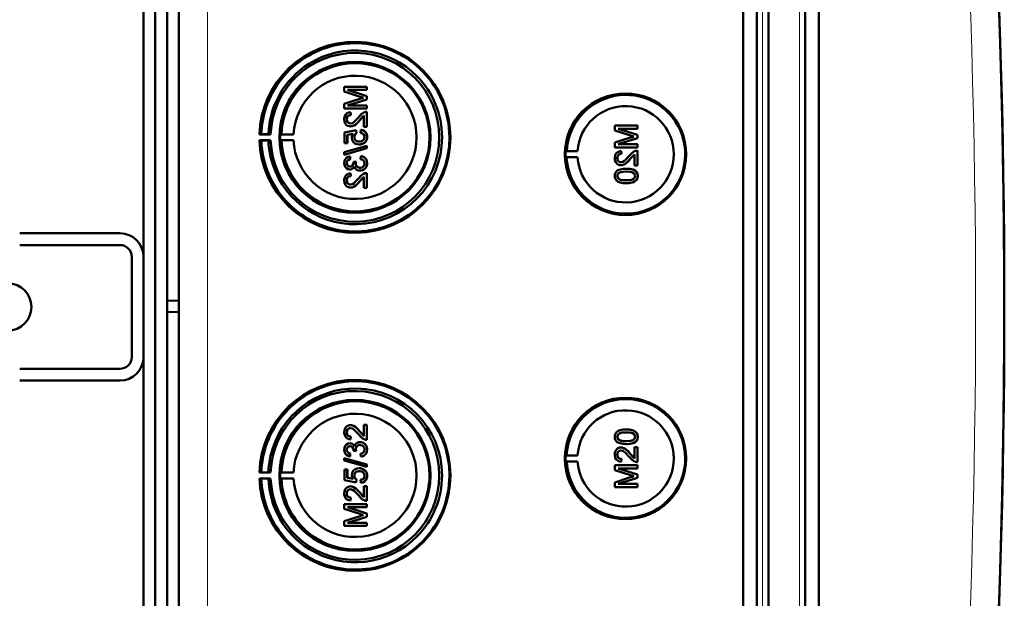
# Model space of a CAD drawing. Extents: x -1438 to 1837, y -1701 to 699.
# Tile 18 of 90: x 441 to 608, y -1315 to -1217. Entities that reach past the tile are written whole.
import ezdxf

# ---------------------------------------------------------------- set-up
doc = ezdxf.new("R2010")
doc.units = 0

msp = doc.modelspace()

# ---------------------------------------------------------------- linework, layer by layer
at = {"color": 7, "lineweight": 50}
for p, q in [((467.79, -1439.41), (467.79, -1091.91)), ((563.49, -1439.68), (563.49, -1091.64)), ((565.79, -1091.63), (565.79, -1439.69)), ((567.79, -1091.63), (567.79, -1439.69)), ((574.04, -1439.69), (574.04, -1091.63)), ((576.33, -1439.66), (576.33, -1091.65)), ((567.79, -1106.62), (567.79, -1419.42)), ((465.79, -1118.98), (465.79, -1264.73)), ((461.79, -1257.26), (461.79, -1127.26)), ((463.79, -1388.85), (463.79, -1142.47)), ((499.67, -1228.42), (495.82, -1228.42)), ((495.82, -1229.24), (495.82, -1228.42)), ((499.67, -1229.98), (496.41, -1228.96)), ((496.41, -1228.96), (499.67, -1228.96)), ((499.68, -1229.98), (496.42, -1228.96)), ((499.67, -1228.42), (499.68, -1228.42)), ((499.67, -1228.42), (499.67, -1228.96)), ((499.67, -1228.96), (499.68, -1228.96)), ((499.68, -1228.42), (499.68, -1228.96)), ((495.82, -1229.24), (498.52, -1230.1)), ((498.48, -1230.46), (495.82, -1231.31)), ((496.41, -1231.58), (499.67, -1230.55)), ((496.42, -1231.58), (499.68, -1230.55)), ((499.67, -1229.98), (499.68, -1229.98)), ((499.67, -1229.98), (499.67, -1230.55)), ((499.67, -1230.55), (499.68, -1230.55)), ((499.68, -1229.98), (499.68, -1230.55)), ((495.82, -1232.12), (495.82, -1231.31)), ((495.82, -1232.12), (499.67, -1232.12)), ((499.67, -1231.58), (496.41, -1231.58)), ((499.67, -1231.58), (499.68, -1231.58)), ((499.67, -1231.58), (499.67, -1232.12)), ((499.67, -1232.12), (499.68, -1232.12)), ((499.68, -1231.58), (499.68, -1232.12)), ((496.26, -1233.94), (496.27, -1233.94)), ((496.91, -1232.72), (496.91, -1232.71)), ((496.96, -1233.21), (496.91, -1232.72)), ((496.96, -1233.21), (496.91, -1232.72)), ((496.96, -1233.21), (496.96, -1233.21)), ((498.46, -1234.07), (498.47, -1234.07)), ((498.47, -1234.07), (499.18, -1233.31)), ((499.18, -1235.18), (499.18, -1233.3)), ((499.67, -1232.67), (499.68, -1232.67)), ((499.67, -1232.67), (499.67, -1235.18)), ((499.68, -1232.67), (499.68, -1235.18)), ((497.84, -1235.78), (495.87, -1236.17)), ((496.88, -1235.14), (496.89, -1235.14)), ((497.84, -1235.78), (497.85, -1235.78)), ((497.89, -1236.27), (497.84, -1235.78)), ((497.9, -1236.27), (497.85, -1235.78)), ((498.63, -1235.73), (498.59, -1236.22)), ((498.63, -1235.73), (498.64, -1235.73)), ((499.18, -1235.18), (499.67, -1235.18)), ((499.67, -1235.18), (499.68, -1235.18)), ((545.56, -1235), (541.71, -1235)), ((541.71, -1235.82), (541.71, -1235)), ((545.56, -1236.56), (542.3, -1235.54)), ((542.3, -1235.54), (545.56, -1235.54)), ((545.57, -1236.56), (542.31, -1235.54)), ((545.56, -1235), (545.57, -1235)), ((545.56, -1235), (545.56, -1235.54)), ((545.56, -1235.54), (545.57, -1235.54)), ((545.57, -1235), (545.57, -1235.54)), ((481.77, -1236.44), (481.46, -1236.49)), ((481.46, -1236.49), (483.35, -1236.49)), ((482.97, -1236.46), (481.77, -1236.44)), ((483.35, -1236.49), (482.97, -1236.46)), ((485.17, -1236.45), (484.96, -1236.49)), ((484.96, -1236.49), (487.24, -1236.49)), ((487.24, -1236.49), (485.17, -1236.45)), ((495.87, -1238), (495.87, -1236.17)), ((496.36, -1236.58), (497.36, -1236.38)), ((496.36, -1236.58), (496.37, -1236.58)), ((496.36, -1236.58), (496.36, -1238)), ((496.37, -1236.58), (497.37, -1236.38)), ((496.37, -1236.58), (496.37, -1238)), ((497.55, -1236.93), (497.56, -1236.93)), ((497.89, -1236.27), (497.9, -1236.27)), ((499.72, -1236.93), (499.73, -1236.93)), ((541.71, -1235.82), (544.41, -1236.68)), ((544.37, -1237.04), (541.71, -1237.89)), ((542.3, -1238.16), (545.56, -1237.13)), ((542.31, -1238.16), (545.57, -1237.13)), ((545.56, -1236.56), (545.57, -1236.56)), ((545.56, -1236.56), (545.56, -1237.13)), ((545.56, -1237.13), (545.57, -1237.13)), ((545.57, -1236.56), (545.57, -1237.13)), ((481.77, -1237.53), (481.46, -1237.49)), ((481.46, -1237.49), (483.35, -1237.49)), ((482.97, -1237.52), (481.77, -1237.53)), ((483.35, -1237.49), (482.97, -1237.52)), ((485.17, -1237.52), (484.96, -1237.49)), ((484.96, -1237.49), (487.24, -1237.49)), ((487.24, -1237.49), (485.17, -1237.52)), ((499.67, -1238.44), (495.82, -1239.53)), ((495.82, -1239.94), (499.67, -1238.85)), ((495.83, -1239.94), (499.68, -1238.85)), ((495.87, -1238), (496.36, -1238)), ((496.36, -1238), (496.37, -1238)), ((498.35, -1238.2), (498.36, -1238.2)), ((499.25, -1237.9), (499.26, -1237.9)), ((499.67, -1238.44), (499.68, -1238.44)), ((499.67, -1238.44), (499.67, -1238.85)), ((499.67, -1238.85), (499.68, -1238.85)), ((499.68, -1238.44), (499.68, -1238.85)), ((541.71, -1238.7), (541.71, -1237.89)), ((541.71, -1238.7), (545.56, -1238.7)), ((545.56, -1238.16), (542.3, -1238.16)), ((545.56, -1238.16), (545.57, -1238.16)), ((545.56, -1238.16), (545.56, -1238.7)), ((545.56, -1238.7), (545.57, -1238.7)), ((545.57, -1238.16), (545.57, -1238.7)), ((495.82, -1239.94), (495.82, -1239.53)), ((495.82, -1239.94), (495.83, -1239.94)), ((496.81, -1240.22), (496.82, -1240.22)), ((496.86, -1240.72), (496.81, -1240.22)), ((496.86, -1240.72), (496.82, -1240.22)), ((496.86, -1240.72), (496.86, -1240.72)), ((498.63, -1240.17), (498.59, -1240.67)), ((498.63, -1240.17), (498.64, -1240.17)), ((533.37, -1239.36), (533.56, -1239.33)), ((533.37, -1239.36), (535.41, -1239.36)), ((533.37, -1240.36), (533.56, -1240.39)), ((533.37, -1240.36), (535.41, -1240.36)), ((533.56, -1239.33), (535.41, -1239.36)), ((533.56, -1240.39), (535.41, -1240.36)), ((542.15, -1240.52), (542.16, -1240.52)), ((542.8, -1239.3), (542.8, -1239.3)), ((542.85, -1239.79), (542.8, -1239.3)), ((542.85, -1239.79), (542.8, -1239.3)), ((542.85, -1239.79), (542.85, -1239.79)), ((544.35, -1240.65), (544.36, -1240.65)), ((544.36, -1240.65), (545.07, -1239.89)), ((545.07, -1241.76), (545.07, -1239.88)), ((545.56, -1239.25), (545.57, -1239.25)), ((545.56, -1239.25), (545.56, -1241.76)), ((545.57, -1239.25), (545.57, -1241.76)), ((496.26, -1241.36), (496.27, -1241.36)), ((496.8, -1242.45), (496.81, -1242.45)), ((497.84, -1241.11), (497.4, -1241.16)), ((497.4, -1241.16), (497.41, -1241.23)), ((497.79, -1241.43), (497.8, -1241.43)), ((497.84, -1241.11), (497.85, -1241.11)), ((499.72, -1241.37), (499.73, -1241.37)), ((542.77, -1241.72), (542.78, -1241.72)), ((543.66, -1242.31), (543.67, -1242.31)), ((545.07, -1241.76), (545.56, -1241.76)), ((545.56, -1241.76), (545.57, -1241.76)), ((496.91, -1243.09), (496.91, -1243.09)), ((496.96, -1243.58), (496.91, -1243.09)), ((496.96, -1243.58), (496.91, -1243.09)), ((496.96, -1243.58), (496.96, -1243.58)), ((498.47, -1244.44), (499.18, -1243.68)), ((498.51, -1242.64), (498.52, -1242.64)), ((499.18, -1245.56), (499.18, -1243.67)), ((499.67, -1243.04), (499.68, -1243.04)), ((499.67, -1243.04), (499.67, -1245.56)), ((499.68, -1243.04), (499.68, -1245.56)), ((542.15, -1243.54), (542.16, -1243.54)), ((542.42, -1243.02), (542.43, -1243.02)), ((545.24, -1242.68), (545.25, -1242.68)), ((545.61, -1243.54), (545.62, -1243.54)), ((496.26, -1244.31), (496.27, -1244.31)), ((496.88, -1245.51), (496.89, -1245.51)), ((498.46, -1244.44), (498.47, -1244.44)), ((499.18, -1245.56), (499.67, -1245.56)), ((499.67, -1245.56), (499.68, -1245.56)), ((543.66, -1244.78), (543.67, -1244.78)), ((440.79, -1253.26), (457.79, -1253.26)), ((440.79, -1255.26), (457.79, -1255.26)), ((459.79, -1274.26), (459.79, -1257.26)), ((461.79, -1274.26), (461.79, -1257.26)), ((465.79, -1264.73), (467.79, -1264.66)), ((465.79, -1264.73), (465.79, -1266.59)), ((465.79, -1266.59), (465.79, -1412.34)), ((465.79, -1266.59), (467.79, -1266.66)), ((461.79, -1404.26), (461.79, -1274.26)), ((457.79, -1276.26), (440.79, -1276.26)), ((457.79, -1278.26), (440.79, -1278.26)), ((496.88, -1285.81), (496.89, -1285.81)), ((499.18, -1285.76), (499.67, -1285.76)), ((499.18, -1287.65), (499.18, -1285.76)), ((499.67, -1285.76), (499.67, -1288.28)), ((499.67, -1285.76), (499.68, -1285.76)), ((499.68, -1285.76), (499.68, -1288.28)), ((496.26, -1287.01), (496.27, -1287.01)), ((498.46, -1286.88), (498.47, -1286.88)), ((498.47, -1286.88), (499.18, -1287.64)), ((543.66, -1286.54), (543.67, -1286.54)), ((496.8, -1288.88), (496.81, -1288.88)), ((496.96, -1287.74), (496.91, -1288.23)), ((496.96, -1287.74), (496.91, -1288.23)), ((496.91, -1288.23), (496.91, -1288.23)), ((496.96, -1287.74), (496.96, -1287.74)), ((498.51, -1288.68), (498.52, -1288.68)), ((499.67, -1288.28), (499.68, -1288.28)), ((542.15, -1287.78), (542.16, -1287.78)), ((542.42, -1288.3), (542.43, -1288.3)), ((543.66, -1289.01), (543.67, -1289.01)), ((545.24, -1288.64), (545.25, -1288.64)), ((545.61, -1287.78), (545.62, -1287.78)), ((496.26, -1289.96), (496.27, -1289.96)), ((496.86, -1290.6), (496.81, -1291.1)), ((496.86, -1290.6), (496.82, -1291.1)), ((496.86, -1290.6), (496.86, -1290.6)), ((497.4, -1290.16), (497.41, -1290.09)), ((497.84, -1290.21), (497.4, -1290.16)), ((497.79, -1289.89), (497.8, -1289.89)), ((497.84, -1290.21), (497.85, -1290.21)), ((498.63, -1291.15), (498.59, -1290.65)), ((499.72, -1289.95), (499.73, -1289.95)), ((542.15, -1290.8), (542.16, -1290.8)), ((542.77, -1289.61), (542.78, -1289.61)), ((544.35, -1290.67), (544.36, -1290.67)), ((544.36, -1290.67), (545.07, -1291.43)), ((545.07, -1289.56), (545.56, -1289.56)), ((545.07, -1291.44), (545.07, -1289.56)), ((545.56, -1289.56), (545.56, -1292.07)), ((545.56, -1289.56), (545.57, -1289.56)), ((545.57, -1289.56), (545.57, -1292.07)), ((495.82, -1291.38), (499.67, -1292.47)), ((495.82, -1291.79), (495.82, -1291.38)), ((495.82, -1291.38), (495.83, -1291.38)), ((499.67, -1292.88), (495.82, -1291.79)), ((495.83, -1291.38), (499.68, -1292.47)), ((496.81, -1291.1), (496.82, -1291.1)), ((498.63, -1291.15), (498.64, -1291.15)), ((499.67, -1292.47), (499.67, -1292.88)), ((499.67, -1292.47), (499.68, -1292.47)), ((499.68, -1292.47), (499.68, -1292.88)), ((533.37, -1290.96), (533.56, -1290.93)), ((533.37, -1290.96), (535.41, -1290.96)), ((533.37, -1291.96), (533.56, -1291.99)), ((533.37, -1291.96), (535.41, -1291.96)), ((533.56, -1290.93), (535.41, -1290.96)), ((533.56, -1291.99), (535.41, -1291.96)), ((542.85, -1291.53), (542.8, -1292.03)), ((542.85, -1291.53), (542.8, -1292.03)), ((542.8, -1292.03), (542.8, -1292.03)), ((542.85, -1291.53), (542.85, -1291.53)), ((545.56, -1292.07), (545.57, -1292.07)), ((481.77, -1293.79), (481.46, -1293.83)), ((481.46, -1293.83), (483.35, -1293.83)), ((482.97, -1293.81), (481.77, -1293.79)), ((483.35, -1293.83), (482.97, -1293.81)), ((485.17, -1293.8), (484.96, -1293.83)), ((484.96, -1293.83), (487.24, -1293.83)), ((487.24, -1293.83), (485.17, -1293.8)), ((495.87, -1293.32), (496.36, -1293.32)), ((495.87, -1295.15), (495.87, -1293.32)), ((496.36, -1293.32), (496.36, -1294.74)), ((496.36, -1293.32), (496.37, -1293.32)), ((496.37, -1293.32), (496.37, -1294.74)), ((498.35, -1293.12), (498.36, -1293.12)), ((499.25, -1293.42), (499.26, -1293.42)), ((499.67, -1292.88), (499.68, -1292.88)), ((541.71, -1292.62), (545.56, -1292.62)), ((541.71, -1293.43), (541.71, -1292.62)), ((544.37, -1294.28), (541.71, -1293.43)), ((542.3, -1293.16), (545.56, -1294.19)), ((545.56, -1293.16), (542.3, -1293.16)), ((542.31, -1293.16), (545.57, -1294.19)), ((545.56, -1292.62), (545.56, -1293.16)), ((545.56, -1292.62), (545.57, -1292.62)), ((545.56, -1293.16), (545.57, -1293.16)), ((545.56, -1294.19), (545.56, -1294.76)), ((545.56, -1294.19), (545.57, -1294.19)), ((545.57, -1292.62), (545.57, -1293.16)), ((545.57, -1294.19), (545.57, -1294.76)), ((481.77, -1294.88), (481.46, -1294.83)), ((481.46, -1294.83), (483.35, -1294.83)), ((482.97, -1294.86), (481.77, -1294.88)), ((483.35, -1294.83), (482.97, -1294.86)), ((485.17, -1294.87), (484.96, -1294.83)), ((484.96, -1294.83), (487.24, -1294.83)), ((487.24, -1294.83), (485.17, -1294.87)), ((497.84, -1295.54), (495.87, -1295.15)), ((496.36, -1294.74), (497.36, -1294.94)), ((496.36, -1294.74), (496.37, -1294.74)), ((496.37, -1294.74), (497.37, -1294.94)), ((497.55, -1294.39), (497.56, -1294.39)), ((497.89, -1295.05), (497.84, -1295.54)), ((497.84, -1295.54), (497.85, -1295.54)), ((497.9, -1295.05), (497.85, -1295.54)), ((497.89, -1295.05), (497.9, -1295.05)), ((498.63, -1295.59), (498.59, -1295.1)), ((498.63, -1295.59), (498.64, -1295.59)), ((499.72, -1294.4), (499.73, -1294.4)), ((541.71, -1295.51), (544.41, -1294.64)), ((541.71, -1296.32), (541.71, -1295.51)), ((545.56, -1294.76), (542.3, -1295.78)), ((542.3, -1295.78), (545.56, -1295.78)), ((545.57, -1294.76), (542.31, -1295.78)), ((545.56, -1294.76), (545.57, -1294.76)), ((545.56, -1295.78), (545.56, -1296.32)), ((545.56, -1295.78), (545.57, -1295.78)), ((545.57, -1295.78), (545.57, -1296.32)), ((496.26, -1297.38), (496.27, -1297.38)), ((496.88, -1296.18), (496.89, -1296.18)), ((498.46, -1297.25), (498.47, -1297.25)), ((498.47, -1297.25), (499.18, -1298.01)), ((499.18, -1298.02), (499.18, -1296.14)), ((499.18, -1296.14), (499.67, -1296.14)), ((499.67, -1296.14), (499.67, -1298.65)), ((499.67, -1296.14), (499.68, -1296.14)), ((499.68, -1296.14), (499.68, -1298.65)), ((545.56, -1296.32), (541.71, -1296.32)), ((545.56, -1296.32), (545.57, -1296.32)), ((495.82, -1299.2), (499.67, -1299.2)), ((495.82, -1300.01), (495.82, -1299.2)), ((496.96, -1298.11), (496.91, -1298.6)), ((496.96, -1298.11), (496.91, -1298.6)), ((496.91, -1298.6), (496.91, -1298.61)), ((496.96, -1298.11), (496.96, -1298.11)), ((499.67, -1298.65), (499.68, -1298.65)), ((499.67, -1299.2), (499.67, -1299.74)), ((499.67, -1299.2), (499.68, -1299.2)), ((499.68, -1299.2), (499.68, -1299.74)), ((498.48, -1300.86), (495.82, -1300.01)), ((496.41, -1299.74), (499.67, -1300.77)), ((499.67, -1299.74), (496.41, -1299.74)), ((496.42, -1299.74), (499.68, -1300.77)), ((499.67, -1299.74), (499.68, -1299.74)), ((499.67, -1300.77), (499.67, -1301.34)), ((499.67, -1300.77), (499.68, -1300.77)), ((499.68, -1300.77), (499.68, -1301.34)), ((495.82, -1302.08), (498.52, -1301.22)), ((495.82, -1302.9), (495.82, -1302.08)), ((499.67, -1301.34), (496.41, -1302.36)), ((496.41, -1302.36), (499.67, -1302.36)), ((499.68, -1301.34), (496.42, -1302.36)), ((499.67, -1301.34), (499.68, -1301.34)), ((499.67, -1302.36), (499.67, -1302.9)), ((499.67, -1302.36), (499.68, -1302.36)), ((499.68, -1302.36), (499.68, -1302.9)), ((499.67, -1302.9), (495.82, -1302.9)), ((499.67, -1302.9), (499.68, -1302.9))]:
    msp.add_line(p, q, dxfattribs=at)
at = {"color": 7, "lineweight": 18}
for p, q in [((472.66, -1439.41), (472.66, -1091.91)), ((566.76, -1091.63), (566.76, -1439.69)), ((573.07, -1439.69), (573.07, -1091.63))]:
    msp.add_line(p, q, dxfattribs=at)
at = {"color": 7, "lineweight": 50}
for points in [[(496.91, -1232.72), (496.55, -1232.79), (496.22, -1232.97), (496.09, -1233.09), (495.91, -1233.41), (495.83, -1233.77), (495.82, -1233.95)], [(495.82, -1233.95), (495.86, -1234.31), (495.99, -1234.64), (496.16, -1234.85), (496.37, -1235.01), (496.71, -1235.12), (496.88, -1235.14)], [(496.26, -1233.94), (496.32, -1233.6), (496.45, -1233.41), (496.63, -1233.28), (496.85, -1233.22), (496.96, -1233.21)], [(496.89, -1234.64), (496.68, -1234.61), (496.5, -1234.5), (496.36, -1234.34), (496.29, -1234.14), (496.26, -1233.94)], [(496.27, -1233.94), (496.3, -1233.72), (496.36, -1233.55), (496.53, -1233.34), (496.77, -1233.23), (496.96, -1233.21)], [(496.9, -1234.64), (496.69, -1234.61), (496.54, -1234.53), (496.41, -1234.4), (496.32, -1234.24), (496.27, -1233.94)], [(496.88, -1235.14), (497.08, -1235.12), (497.45, -1234.99), (497.78, -1234.78), (498.07, -1234.51), (498.46, -1234.07)], [(498.23, -1233.61), (497.65, -1234.25), (497.51, -1234.37), (497.22, -1234.56), (496.89, -1234.64)], [(496.89, -1235.14), (497.18, -1235.1), (497.52, -1234.96), (497.78, -1234.79), (498.19, -1234.39), (498.47, -1234.07)], [(499.33, -1232.72), (499.07, -1232.83), (498.71, -1233.08), (498.23, -1233.61)], [(498.46, -1234.07), (498.87, -1233.58), (499.18, -1233.3)], [(499.72, -1236.93), (499.71, -1236.75), (499.62, -1236.4), (499.54, -1236.24), (499.29, -1235.97), (498.98, -1235.8), (498.63, -1235.73)], [(499.73, -1236.93), (499.69, -1236.57), (499.53, -1236.23), (499.27, -1235.95), (499.04, -1235.82), (498.64, -1235.73)], [(497.36, -1236.38), (497.2, -1236.63), (497.12, -1236.92), (497.1, -1237.07)], [(497.1, -1237.07), (497.16, -1237.44), (497.35, -1237.77), (497.64, -1238.01), (497.99, -1238.16), (498.35, -1238.2)], [(497.55, -1236.93), (497.6, -1236.62), (497.72, -1236.42), (497.89, -1236.27)], [(498.38, -1237.7), (498.12, -1237.68), (498, -1237.64), (497.77, -1237.51), (497.69, -1237.42), (497.58, -1237.18), (497.55, -1236.93)], [(497.56, -1236.93), (497.57, -1236.77), (497.68, -1236.48), (497.9, -1236.27)], [(499.28, -1236.93), (499.24, -1237.19), (499.1, -1237.43), (499.01, -1237.52), (498.77, -1237.64), (498.51, -1237.7), (498.38, -1237.7)], [(498.59, -1236.22), (498.8, -1236.27), (499, -1236.37), (499.08, -1236.43), (499.25, -1236.71), (499.28, -1236.93)], [(499.25, -1237.9), (499.49, -1237.66), (499.61, -1237.47), (499.68, -1237.26), (499.72, -1236.93)], [(499.26, -1237.9), (499.43, -1237.75), (499.56, -1237.57), (499.66, -1237.37), (499.71, -1237.15), (499.73, -1236.93)], [(498.35, -1238.2), (498.64, -1238.17), (499.01, -1238.06), (499.25, -1237.9)], [(498.36, -1238.2), (498.56, -1238.19), (498.92, -1238.1), (499.26, -1237.9)], [(496.81, -1240.22), (496.49, -1240.31), (496.21, -1240.48), (495.99, -1240.73), (495.86, -1241.03), (495.82, -1241.35)], [(496.26, -1241.36), (496.29, -1241.17), (496.43, -1240.92), (496.58, -1240.8), (496.86, -1240.72)], [(496.27, -1241.36), (496.3, -1241.17), (496.37, -1241), (496.49, -1240.87), (496.65, -1240.78), (496.86, -1240.72)], [(498.59, -1240.67), (498.8, -1240.73), (499, -1240.82), (499.21, -1241.07), (499.28, -1241.39)], [(499.72, -1241.37), (499.68, -1241.02), (499.53, -1240.69), (499.29, -1240.43), (499.14, -1240.33), (498.8, -1240.2), (498.63, -1240.17)], [(499.73, -1241.37), (499.69, -1241.02), (499.6, -1240.79), (499.46, -1240.58), (499.19, -1240.35), (498.84, -1240.21), (498.64, -1240.17)], [(542.8, -1239.3), (542.44, -1239.37), (542.11, -1239.55), (541.98, -1239.67), (541.8, -1239.99), (541.72, -1240.35), (541.71, -1240.53)], [(541.71, -1240.53), (541.75, -1240.89), (541.88, -1241.22), (542.05, -1241.43), (542.26, -1241.59), (542.6, -1241.7), (542.77, -1241.72)], [(542.15, -1240.52), (542.21, -1240.18), (542.34, -1239.99), (542.52, -1239.86), (542.74, -1239.8), (542.85, -1239.79)], [(542.78, -1241.22), (542.57, -1241.19), (542.39, -1241.08), (542.25, -1240.92), (542.18, -1240.72), (542.15, -1240.52)], [(542.16, -1240.52), (542.19, -1240.3), (542.25, -1240.13), (542.42, -1239.92), (542.66, -1239.81), (542.85, -1239.79)], [(542.79, -1241.22), (542.58, -1241.19), (542.43, -1241.11), (542.3, -1240.98), (542.21, -1240.82), (542.16, -1240.52)], [(542.77, -1241.72), (542.97, -1241.7), (543.34, -1241.57), (543.67, -1241.35), (543.96, -1241.08), (544.35, -1240.65)], [(544.12, -1240.19), (543.53, -1240.83), (543.4, -1240.95), (543.11, -1241.14), (542.78, -1241.22)], [(542.78, -1241.72), (543.07, -1241.68), (543.41, -1241.54), (543.67, -1241.36), (544.08, -1240.97), (544.36, -1240.65)], [(545.22, -1239.3), (544.96, -1239.41), (544.6, -1239.66), (544.12, -1240.19)], [(544.35, -1240.65), (544.76, -1240.16), (545.07, -1239.88)], [(495.82, -1241.35), (495.86, -1241.67), (495.99, -1241.98), (496.2, -1242.23), (496.48, -1242.39), (496.8, -1242.45)], [(496.82, -1241.95), (496.64, -1241.92), (496.48, -1241.84), (496.31, -1241.63), (496.26, -1241.36)], [(496.82, -1241.95), (496.65, -1241.93), (496.43, -1241.79), (496.3, -1241.58), (496.27, -1241.36)], [(496.8, -1242.45), (496.99, -1242.42), (497.18, -1242.35), (497.34, -1242.24), (497.52, -1242.01), (497.56, -1241.92)], [(496.81, -1242.45), (497, -1242.42), (497.18, -1242.35), (497.35, -1242.24), (497.47, -1242.09), (497.57, -1241.93)], [(497.41, -1241.23), (497.38, -1241.44), (497.26, -1241.73), (497.11, -1241.88), (497.02, -1241.92), (496.82, -1241.95)], [(497.56, -1241.92), (497.65, -1242.16), (497.8, -1242.37), (498.01, -1242.53), (498.26, -1242.62), (498.51, -1242.64)], [(498.51, -1242.15), (498.28, -1242.12), (498.08, -1242.02), (497.99, -1241.94), (497.86, -1241.76), (497.8, -1241.54), (497.79, -1241.43)], [(498.52, -1242.15), (498.29, -1242.12), (498.12, -1242.04), (497.92, -1241.84), (497.81, -1241.57), (497.8, -1241.43)], [(498.51, -1242.64), (498.71, -1242.63), (499.08, -1242.5), (499.39, -1242.26), (499.61, -1241.94), (499.71, -1241.56), (499.72, -1241.37)], [(499.28, -1241.39), (499.27, -1241.51), (499.2, -1241.74), (499.06, -1241.94), (498.86, -1242.08), (498.62, -1242.14), (498.51, -1242.15)], [(498.52, -1242.64), (498.91, -1242.58), (499.14, -1242.47), (499.35, -1242.31), (499.51, -1242.12), (499.68, -1241.76), (499.73, -1241.37)], [(543.66, -1242.31), (543.14, -1242.33), (542.62, -1242.43), (542.26, -1242.57), (542.15, -1242.64), (541.95, -1242.82), (541.81, -1243.04), (541.73, -1243.29), (541.71, -1243.54)], [(545.24, -1242.68), (544.95, -1242.52), (544.48, -1242.38), (543.82, -1242.31), (543.66, -1242.31)], [(545.25, -1242.68), (544.82, -1242.46), (544.33, -1242.35), (543.67, -1242.31)], [(496.91, -1243.09), (496.55, -1243.16), (496.22, -1243.34), (496.09, -1243.47), (495.91, -1243.79), (495.83, -1244.15), (495.82, -1244.32)], [(496.26, -1244.31), (496.32, -1243.98), (496.45, -1243.78), (496.63, -1243.65), (496.85, -1243.59), (496.96, -1243.58)], [(496.27, -1244.31), (496.3, -1244.09), (496.36, -1243.92), (496.53, -1243.71), (496.77, -1243.6), (496.96, -1243.58)], [(498.23, -1243.98), (497.65, -1244.62), (497.51, -1244.74), (497.22, -1244.93), (496.89, -1245.01)], [(499.33, -1243.09), (499.07, -1243.21), (498.71, -1243.45), (498.23, -1243.98)], [(498.46, -1244.44), (498.87, -1243.96), (499.18, -1243.67)], [(541.71, -1243.54), (541.73, -1243.8), (541.82, -1244.05), (541.96, -1244.28), (542.16, -1244.45), (542.31, -1244.53), (542.64, -1244.66), (543.16, -1244.76), (543.66, -1244.78)], [(542.15, -1243.54), (542.16, -1243.42), (542.25, -1243.2), (542.42, -1243.02)], [(543.66, -1244.28), (543.29, -1244.27), (542.97, -1244.24), (542.69, -1244.18), (542.56, -1244.14), (542.3, -1243.94), (542.17, -1243.68), (542.15, -1243.54)], [(542.16, -1243.54), (542.19, -1243.36), (542.34, -1243.1), (542.43, -1243.02)], [(543.67, -1244.28), (543.1, -1244.26), (542.73, -1244.19), (542.56, -1244.13), (542.4, -1244.03), (542.27, -1243.89), (542.17, -1243.63), (542.16, -1243.54)], [(542.42, -1243.02), (542.76, -1242.89), (543.14, -1242.82), (543.66, -1242.8)], [(542.43, -1243.02), (542.82, -1242.87), (543.16, -1242.82), (543.67, -1242.8)], [(543.66, -1242.8), (544.32, -1242.84), (544.59, -1242.89), (544.72, -1242.93), (544.99, -1243.12), (545.14, -1243.35), (545.17, -1243.54)], [(543.66, -1244.78), (544.18, -1244.75), (544.7, -1244.66), (544.94, -1244.57), (545.17, -1244.44), (545.37, -1244.27), (545.51, -1244.04), (545.59, -1243.79), (545.61, -1243.54)], [(545.17, -1243.54), (545.14, -1243.72), (545, -1243.96), (544.75, -1244.14), (544.54, -1244.21), (544.22, -1244.26), (543.66, -1244.28)], [(543.67, -1244.78), (544.17, -1244.76), (544.34, -1244.73), (544.84, -1244.62), (545.19, -1244.44), (545.44, -1244.18), (545.58, -1243.85), (545.62, -1243.54)], [(545.61, -1243.54), (545.56, -1243.16), (545.43, -1242.9), (545.24, -1242.68)], [(545.62, -1243.54), (545.56, -1243.16), (545.38, -1242.82), (545.25, -1242.68)], [(495.82, -1244.32), (495.86, -1244.68), (495.99, -1245.01), (496.16, -1245.22), (496.37, -1245.38), (496.71, -1245.5), (496.88, -1245.51)], [(496.89, -1245.01), (496.68, -1244.98), (496.5, -1244.87), (496.36, -1244.71), (496.29, -1244.52), (496.26, -1244.31)], [(496.9, -1245.01), (496.69, -1244.98), (496.54, -1244.9), (496.41, -1244.77), (496.32, -1244.61), (496.27, -1244.31)], [(496.88, -1245.51), (497.08, -1245.49), (497.45, -1245.37), (497.78, -1245.15), (498.07, -1244.88), (498.46, -1244.44)], [(496.89, -1245.51), (497.18, -1245.47), (497.52, -1245.33), (497.78, -1245.16), (498.19, -1244.76), (498.47, -1244.44)], [(495.82, -1287), (495.86, -1286.64), (495.99, -1286.31), (496.16, -1286.1), (496.37, -1285.94), (496.71, -1285.82), (496.88, -1285.81)], [(496.88, -1285.81), (497.08, -1285.83), (497.45, -1285.95), (497.78, -1286.17), (498.07, -1286.44), (498.46, -1286.88)], [(496.89, -1285.81), (497.18, -1285.85), (497.52, -1285.99), (497.78, -1286.16), (498.19, -1286.56), (498.47, -1286.88)], [(496.91, -1288.23), (496.55, -1288.16), (496.22, -1287.98), (496.09, -1287.85), (495.91, -1287.53), (495.83, -1287.17), (495.82, -1287)], [(496.89, -1286.31), (496.68, -1286.34), (496.5, -1286.45), (496.36, -1286.61), (496.29, -1286.8), (496.26, -1287.01)], [(496.26, -1287.01), (496.32, -1287.34), (496.45, -1287.54), (496.63, -1287.67), (496.85, -1287.73), (496.96, -1287.74)], [(496.9, -1286.31), (496.69, -1286.34), (496.54, -1286.42), (496.41, -1286.55), (496.32, -1286.71), (496.27, -1287.01)], [(496.27, -1287.01), (496.3, -1287.23), (496.36, -1287.4), (496.53, -1287.61), (496.77, -1287.72), (496.96, -1287.74)], [(498.23, -1287.34), (497.65, -1286.7), (497.51, -1286.58), (497.22, -1286.39), (496.89, -1286.31)], [(499.33, -1288.23), (499.07, -1288.12), (498.71, -1287.87), (498.23, -1287.34)], [(498.46, -1286.88), (498.87, -1287.36), (499.18, -1287.65)], [(541.71, -1287.78), (541.73, -1287.52), (541.82, -1287.27), (541.96, -1287.04), (542.16, -1286.87), (542.31, -1286.79), (542.64, -1286.66), (543.16, -1286.56), (543.66, -1286.54)], [(543.66, -1287.04), (543.29, -1287.05), (542.97, -1287.08), (542.69, -1287.14), (542.56, -1287.19), (542.3, -1287.38), (542.17, -1287.64), (542.15, -1287.78)], [(543.67, -1287.04), (543.1, -1287.06), (542.73, -1287.13), (542.56, -1287.19), (542.4, -1287.29), (542.27, -1287.43), (542.17, -1287.69), (542.16, -1287.78)], [(543.66, -1286.54), (544.18, -1286.57), (544.7, -1286.66), (544.94, -1286.75), (545.17, -1286.88), (545.37, -1287.05), (545.51, -1287.28), (545.59, -1287.53), (545.61, -1287.78)], [(545.17, -1287.78), (545.14, -1287.6), (545, -1287.36), (544.75, -1287.18), (544.54, -1287.11), (544.22, -1287.06), (543.66, -1287.04)], [(543.67, -1286.54), (544.17, -1286.56), (544.34, -1286.59), (544.84, -1286.7), (545.19, -1286.88), (545.44, -1287.14), (545.58, -1287.47), (545.62, -1287.78)], [(495.82, -1289.97), (495.86, -1289.65), (495.99, -1289.34), (496.2, -1289.09), (496.48, -1288.93), (496.8, -1288.88)], [(496.8, -1288.88), (496.99, -1288.9), (497.18, -1288.97), (497.34, -1289.08), (497.52, -1289.31), (497.56, -1289.4)], [(496.81, -1288.88), (497, -1288.9), (497.18, -1288.97), (497.35, -1289.08), (497.47, -1289.23), (497.57, -1289.39)], [(497.56, -1289.4), (497.65, -1289.16), (497.8, -1288.95), (498.01, -1288.79), (498.26, -1288.7), (498.51, -1288.68)], [(498.51, -1289.17), (498.28, -1289.2), (498.08, -1289.3), (497.99, -1289.38), (497.86, -1289.57), (497.8, -1289.79), (497.79, -1289.89)], [(498.52, -1289.17), (498.29, -1289.2), (498.12, -1289.28), (497.92, -1289.48), (497.81, -1289.75), (497.8, -1289.89)], [(498.51, -1288.68), (498.71, -1288.69), (499.08, -1288.82), (499.39, -1289.06), (499.61, -1289.38), (499.71, -1289.76), (499.72, -1289.95)], [(499.28, -1289.93), (499.27, -1289.81), (499.2, -1289.58), (499.06, -1289.38), (498.86, -1289.24), (498.62, -1289.18), (498.51, -1289.17)], [(498.52, -1288.68), (498.91, -1288.74), (499.14, -1288.85), (499.35, -1289.01), (499.51, -1289.2), (499.68, -1289.56), (499.73, -1289.95)], [(543.66, -1289.01), (543.14, -1288.99), (542.62, -1288.89), (542.26, -1288.75), (542.15, -1288.68), (541.95, -1288.5), (541.81, -1288.28), (541.73, -1288.03), (541.71, -1287.78)], [(542.15, -1287.78), (542.16, -1287.9), (542.25, -1288.12), (542.42, -1288.3)], [(542.16, -1287.78), (542.19, -1287.96), (542.34, -1288.22), (542.43, -1288.3)], [(542.42, -1288.3), (542.76, -1288.43), (543.14, -1288.5), (543.66, -1288.52)], [(542.43, -1288.3), (542.82, -1288.45), (543.16, -1288.5), (543.67, -1288.52)], [(543.66, -1288.52), (544.32, -1288.48), (544.59, -1288.43), (544.72, -1288.39), (544.99, -1288.2), (545.14, -1287.97), (545.17, -1287.78)], [(545.24, -1288.64), (544.95, -1288.8), (544.48, -1288.94), (543.82, -1289.01), (543.66, -1289.01)], [(545.25, -1288.64), (544.82, -1288.86), (544.33, -1288.97), (543.67, -1289.01)], [(545.61, -1287.78), (545.56, -1288.16), (545.43, -1288.42), (545.24, -1288.64)], [(545.62, -1287.78), (545.56, -1288.16), (545.38, -1288.5), (545.25, -1288.64)], [(496.81, -1291.1), (496.49, -1291.01), (496.21, -1290.84), (495.99, -1290.59), (495.86, -1290.29), (495.82, -1289.97)], [(496.82, -1289.37), (496.64, -1289.4), (496.48, -1289.48), (496.31, -1289.69), (496.26, -1289.96)], [(496.26, -1289.96), (496.29, -1290.15), (496.43, -1290.4), (496.58, -1290.52), (496.86, -1290.6)], [(496.82, -1289.37), (496.65, -1289.39), (496.43, -1289.53), (496.3, -1289.74), (496.27, -1289.96)], [(496.27, -1289.96), (496.3, -1290.15), (496.37, -1290.32), (496.49, -1290.45), (496.65, -1290.55), (496.86, -1290.6)], [(497.41, -1290.09), (497.38, -1289.88), (497.26, -1289.59), (497.11, -1289.45), (497.02, -1289.4), (496.82, -1289.37)], [(498.59, -1290.65), (498.8, -1290.59), (499, -1290.5), (499.21, -1290.25), (499.28, -1289.93)], [(499.72, -1289.95), (499.68, -1290.3), (499.53, -1290.63), (499.29, -1290.89), (499.14, -1290.99), (498.8, -1291.12), (498.63, -1291.15)], [(499.73, -1289.95), (499.69, -1290.3), (499.6, -1290.53), (499.46, -1290.74), (499.19, -1290.97), (498.84, -1291.11), (498.64, -1291.15)], [(541.71, -1290.79), (541.75, -1290.44), (541.88, -1290.1), (542.05, -1289.89), (542.26, -1289.73), (542.6, -1289.62), (542.77, -1289.61)], [(542.8, -1292.03), (542.44, -1291.95), (542.11, -1291.77), (541.98, -1291.65), (541.8, -1291.33), (541.72, -1290.97), (541.71, -1290.79)], [(542.78, -1290.1), (542.57, -1290.13), (542.39, -1290.24), (542.25, -1290.4), (542.18, -1290.6), (542.15, -1290.8)], [(542.15, -1290.8), (542.21, -1291.14), (542.34, -1291.33), (542.52, -1291.46), (542.74, -1291.52), (542.85, -1291.53)], [(542.79, -1290.1), (542.58, -1290.13), (542.43, -1290.21), (542.3, -1290.35), (542.21, -1290.5), (542.16, -1290.8)], [(542.16, -1290.8), (542.19, -1291.02), (542.25, -1291.19), (542.42, -1291.4), (542.66, -1291.51), (542.85, -1291.53)], [(542.77, -1289.61), (542.97, -1289.62), (543.34, -1289.75), (543.67, -1289.97), (543.96, -1290.24), (544.35, -1290.67)], [(542.78, -1289.61), (543.07, -1289.64), (543.41, -1289.78), (543.67, -1289.96), (544.08, -1290.35), (544.36, -1290.67)], [(544.12, -1291.13), (543.53, -1290.49), (543.4, -1290.37), (543.11, -1290.18), (542.78, -1290.1)], [(544.35, -1290.67), (544.76, -1291.16), (545.07, -1291.44)], [(545.22, -1292.02), (544.96, -1291.91), (544.6, -1291.66), (544.12, -1291.13)], [(497.1, -1294.25), (497.16, -1293.88), (497.35, -1293.56), (497.64, -1293.31), (497.99, -1293.16), (498.35, -1293.12)], [(498.38, -1293.62), (498.12, -1293.64), (498, -1293.68), (497.77, -1293.81), (497.69, -1293.9), (497.58, -1294.14), (497.55, -1294.39)], [(498.39, -1293.62), (498.13, -1293.64), (497.87, -1293.74), (497.66, -1293.95), (497.59, -1294.13), (497.56, -1294.39)], [(498.35, -1293.12), (498.64, -1293.15), (499.01, -1293.26), (499.25, -1293.42)], [(498.36, -1293.12), (498.56, -1293.13), (498.92, -1293.22), (499.26, -1293.42)], [(499.28, -1294.39), (499.24, -1294.13), (499.1, -1293.89), (499.01, -1293.8), (498.77, -1293.68), (498.51, -1293.62), (498.38, -1293.62)], [(499.25, -1293.42), (499.49, -1293.66), (499.61, -1293.85), (499.68, -1294.06), (499.72, -1294.4)], [(499.26, -1293.42), (499.43, -1293.57), (499.56, -1293.75), (499.66, -1293.95), (499.71, -1294.17), (499.73, -1294.4)], [(497.36, -1294.94), (497.2, -1294.69), (497.12, -1294.4), (497.1, -1294.25)], [(497.55, -1294.39), (497.6, -1294.7), (497.72, -1294.9), (497.89, -1295.05)], [(497.56, -1294.39), (497.57, -1294.55), (497.68, -1294.84), (497.9, -1295.05)], [(498.59, -1295.1), (498.8, -1295.05), (499, -1294.95), (499.08, -1294.89), (499.25, -1294.61), (499.28, -1294.39)], [(499.72, -1294.4), (499.71, -1294.57), (499.62, -1294.92), (499.54, -1295.08), (499.29, -1295.35), (498.98, -1295.52), (498.63, -1295.59)], [(499.73, -1294.4), (499.69, -1294.75), (499.53, -1295.09), (499.27, -1295.37), (499.04, -1295.5), (498.64, -1295.59)], [(495.82, -1297.37), (495.86, -1297.01), (495.99, -1296.68), (496.16, -1296.47), (496.37, -1296.31), (496.71, -1296.2), (496.88, -1296.18)], [(496.91, -1298.6), (496.55, -1298.53), (496.22, -1298.35), (496.09, -1298.23), (495.91, -1297.91), (495.83, -1297.55), (495.82, -1297.37)], [(496.89, -1296.68), (496.68, -1296.71), (496.5, -1296.82), (496.36, -1296.98), (496.29, -1297.18), (496.26, -1297.38)], [(496.26, -1297.38), (496.32, -1297.72), (496.45, -1297.91), (496.63, -1298.04), (496.85, -1298.1), (496.96, -1298.11)], [(496.9, -1296.68), (496.69, -1296.71), (496.54, -1296.79), (496.41, -1296.92), (496.32, -1297.08), (496.27, -1297.38)], [(496.27, -1297.38), (496.3, -1297.6), (496.36, -1297.77), (496.53, -1297.98), (496.77, -1298.09), (496.96, -1298.11)], [(496.88, -1296.18), (497.08, -1296.2), (497.45, -1296.33), (497.78, -1296.55), (498.07, -1296.82), (498.46, -1297.25)], [(496.89, -1296.18), (497.18, -1296.22), (497.52, -1296.36), (497.78, -1296.54), (498.19, -1296.93), (498.47, -1297.25)], [(498.23, -1297.71), (497.65, -1297.07), (497.51, -1296.95), (497.22, -1296.76), (496.89, -1296.68)], [(498.46, -1297.25), (498.87, -1297.74), (499.18, -1298.02)], [(499.33, -1298.6), (499.07, -1298.49), (498.71, -1298.24), (498.23, -1297.71)]]:
    msp.add_lwpolyline(points, dxfattribs=at)
for centre, radius, start, end in [((-858.99, -1265.66), 1466.77, 351.97557, 8.02443), ((-858.98, -1265.66), 1466.77, 353.02402, 6.97598), ((497.72, -1236.98), 15.96, 83.4365, 122.3836), ((497.7, -1236.98), 14.73, 44.4655, 122.3234), ((497.72, -1236.98), 15.96, 44.4909, 83.4341), ((497.73, -1236.99), 15.97, 122.3846, 161.3177), ((497.7, -1236.99), 14.74, 122.3251, 177.9537), ((497.73, -1236.98), 12.56, 44.3738, 122.063), ((497.73, -1236.99), 12.57, 122.0669, 177.5759), ((497.67, -1236.98), 10.44, 359.978, 177.2781), ((497.69, -1236.99), 14.74, 359.9979, 44.4686), ((497.71, -1236.99), 15.97, 359.9981, 44.4905), ((497.72, -1236.99), 12.57, 359.9982, 44.376), ((507.09, -1257.21), 28.1, 106.5505, 107.8561), ((508.19, -1199.66), 31.94, 252.3749, 253.4362), ((543.61, -1239.86), 10.06, 110.5864, 176.9929), ((543.61, -1239.86), 10.06, 33.1491, 110.5769), ((499.64, -1233.64), 0.972, 88.2771, 108.7969), ((543.6, -1239.86), 10.07, 315.7681, 33.1576), ((497.73, -1236.99), 12.57, 182.4081, 0.0212), ((497.69, -1236.99), 14.74, 271.0873, 0.0105), ((497.72, -1236.99), 15.97, 271.0418, 0.0107), ((552.98, -1263.79), 28.1, 106.5505, 107.8561), ((554.08, -1206.24), 31.94, 252.3749, 253.4362), ((497.73, -1236.99), 15.97, 193.1532, 232.0836), ((497.7, -1236.99), 14.74, 193.2314, 271.0695), ((543.61, -1239.86), 10.07, 183.0092, 238.3346), ((545.53, -1240.22), 0.972, 88.2771, 108.7969), ((499.03, -1241.47), 1.24, 162.9877, 177.9725), ((499.04, -1241.47), 1.24, 162.9669, 178.0009), ((499.64, -1244.01), 0.972, 88.2771, 108.7969), ((543.61, -1239.87), 10.06, 238.3386, 315.7704), ((497.72, -1237), 15.96, 232.0841, 271.0298), ((457.79, -1257.26), 4, 0, 90), ((457.79, -1257.26), 2, 0, 90), ((438.78, -1265.76), 4, 0, 90), ((438.78, -1265.76), 4, 270, 0), ((457.79, -1274.26), 2, 270, 0), ((457.79, -1274.26), 4, 270, 360), ((497.72, -1294.32), 15.96, 88.9702, 127.9159), ((497.72, -1294.33), 15.97, 359.9893, 88.9582), ((497.7, -1294.33), 14.74, 88.9305, 166.7686), ((497.69, -1294.33), 14.74, 359.9895, 88.9127), ((497.73, -1294.33), 15.97, 127.9164, 166.8468), ((497.73, -1294.33), 12.57, 359.9788, 177.5919), ((543.61, -1291.45), 10.06, 44.2296, 121.6614), ((543.61, -1291.46), 10.07, 121.6654, 176.9908), ((543.6, -1291.46), 10.07, 326.8449, 44.2344), ((499.64, -1287.31), 0.972, 251.2031, 271.7229), ((499.03, -1289.85), 1.24, 182.0275, 197.0123), ((499.04, -1289.85), 1.24, 181.9991, 197.0331), ((543.61, -1291.46), 10.06, 183.0071, 249.4136), ((545.53, -1291.1), 0.972, 251.2031, 271.7229), ((497.7, -1294.33), 14.74, 182.0463, 237.6749), ((497.73, -1294.33), 12.57, 182.4241, 237.9331), ((497.67, -1294.34), 10.44, 182.7219, 0.022), ((497.72, -1294.33), 12.57, 315.624, 0.0018), ((497.69, -1294.33), 14.74, 315.5314, 0.0021), ((497.71, -1294.33), 15.97, 315.5095, 0.0019), ((552.98, -1267.53), 28.1, 252.1439, 253.4495), ((554.08, -1325.08), 31.94, 106.5638, 107.6251), ((543.61, -1291.46), 10.06, 249.4231, 326.8509), ((499.64, -1297.68), 0.972, 251.2031, 271.7229), ((497.73, -1294.34), 15.97, 198.6823, 237.6154), ((507.09, -1274.11), 28.1, 252.1439, 253.4495), ((508.19, -1331.66), 31.94, 106.5638, 107.6251), ((497.73, -1294.34), 12.56, 237.937, 315.6262), ((497.7, -1294.34), 14.73, 237.6766, 315.5345), ((497.72, -1294.34), 15.96, 276.5659, 315.5091), ((497.72, -1294.34), 15.96, 237.6164, 276.5635)]:
    msp.add_arc(centre, radius, start, end, dxfattribs=at)
at = {"color": 7, "lineweight": 18}
msp.add_arc((-858.89, -1265.66), 1461.81, 353.16554, 6.83446, dxfattribs=at)
at = {"color": 7, "lineweight": 50}
for centre, major_axis, start_param, end_param in [((497.65, -1236.99), (0, 16.2), 1.60166, 7.823118), ((497.65, -1236.99), (0, 14.31), 1.605732, 7.819046), ((497.65, -1236.99), (0, 12.82), 4.712389, 10.995574), ((543.54, -1239.86), (0, 10.3), 1.570796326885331, 7.853981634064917), ((497.72, -1236.99), (0, -15.97), 4.386193, 4.678151), ((543.56, -1239.86), (0, 8.17), 1.632048, 7.79273), ((497.68, -1236.99), (0, -12.74), 4.673119, 4.751659), ((497.67, -1236.99), (0, -10.45), 4.760263, 7.853982), ((497.72, -1236.99), (0, -15.97), 4.746627, 4.942058), ((497.69, -1236.99), (0, -14.73), 4.748214, 4.943713), ((543.57, -1239.86), (0, -10.21), 4.663407, 4.761371), ((497.65, -1294.33), (0, 16.2), 1.60166, 7.823118), ((497.65, -1294.33), (0, 14.31), 1.605732, 7.819046), ((497.65, -1294.33), (0, 12.82), 1.570796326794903, 7.85398163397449), ((543.54, -1291.46), (0, 10.3), 4.712389, 10.995574), ((497.67, -1294.33), (0, 10.45), 4.712389, 7.806108), ((543.56, -1291.46), (0, -8.17), 4.773641, 10.934322), ((497.72, -1294.33), (0, 15.97), 1.341127, 1.536558), ((497.69, -1294.33), (0, 14.73), 1.339472, 1.534971), ((543.57, -1291.46), (0, 10.21), 1.521815, 1.619778), ((497.68, -1294.33), (0, 12.74), 1.531526, 1.610067), ((497.72, -1294.33), (0, 15.97), 1.605034, 1.896993)]:
    msp.add_ellipse(centre, major_axis=major_axis, ratio=0.999657, start_param=start_param, end_param=end_param, dxfattribs=at)

doc.saveas('drawing.dxf')
